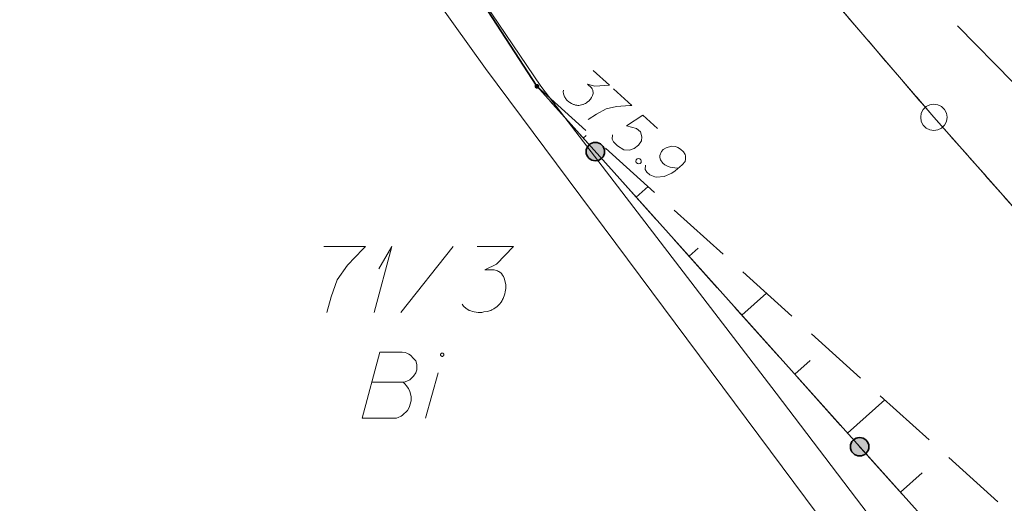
# Model space of a CAD drawing. Header units: metres. Extents: x 5555129 to 5555568, y 5636170 to 5636517.
# Tile 16 of 162: x 5555158 to 5555177, y 5636272 to 5636281. Entities that reach past the tile are written whole.
import ezdxf

# ---------------------------------------------------------------- set-up
doc = ezdxf.new("R2010")
doc.units = ezdxf.units.M
doc.header["$MEASUREMENT"] = 0
for name, pattern in [('L_0_05', [1.75, 1.25, -0.5]), ('L_0_06', [2, 1.5, -0.5]), ('PRZER1-1', [2, 1, -1])]:
    doc.linetypes.add(name, pattern=pattern)
doc.layers.add('#digitalizacja', color=7, linetype='Continuous', lineweight=18)
doc.layers.add('#skartowane', color=7, linetype='Continuous', lineweight=18)
for name, color, linetype, lineweight, true_color in [('GEPPGD', 7, 'Continuous', 18, 0x008000), ('GESDZI', 7, 'Continuous', 18, 0x0a0909), ('GESDZI_O', 7, 'Continuous', 18, 0x0a0909), ('GESUZY', 7, 'PRZER1-1', 18, 0x008000), ('GESUZY_O', 7, 'PRZER1-1', 18, 0x008000)]:
    doc.layers.add(name, color=color, linetype=linetype, lineweight=lineweight, true_color=true_color)

# ---------------------------------------------------------------- blocks, each defined once
blk = doc.blocks.new('EPPGS')
at = {"color": 0, "flags": 128}
blk.add_lwpolyline([(0.5, 0), (0.475528, -0.154508), (0.404508, -0.293893), (0.293893, -0.404508), (0.154508, -0.475528), (0, -0.5), (-0.154508, -0.475528), (-0.293893, -0.404508), (-0.404508, -0.293893), (-0.475528, -0.154508), (-0.5, 0), (-0.475528, 0.154508), (-0.404508, 0.293893), (-0.293893, 0.404508), (-0.154508, 0.475528), (0, 0.5), (0.154508, 0.475528), (0.293893, 0.404508), (0.404508, 0.293893), (0.475528, 0.154508), (0.5, 0)], close=True, dxfattribs=at)
blk = doc.blocks.new('*U70')
at = {"layer": 'GESUZY_O', "color": 96, "linetype": 'ByBlock', "lineweight": 18, "true_color": 0x008000}
blk.add_line((5555165.682, 5636273.226), (5555165.919, 5636274.082), dxfattribs=at)
at = {"layer": 'GESUZY_O', "color": 96, "linetype": 'ByBlock', "lineweight": 18, "true_color": 0x008000, "flags": 128}
blk.add_lwpolyline([(5555166.029, 5636274.427), (5555166.028, 5636274.43), (5555166.028, 5636274.433), (5555166.027, 5636274.436), (5555166.026, 5636274.439), (5555166.024, 5636274.442), (5555166.023, 5636274.445), (5555166.02, 5636274.447), (5555166.018, 5636274.45), (5555166.016, 5636274.452), (5555166.013, 5636274.454), (5555166.01, 5636274.455), (5555166.007, 5636274.456), (5555166.004, 5636274.457), (5555166.001, 5636274.457), (5555165.997, 5636274.458), (5555165.994, 5636274.457), (5555165.991, 5636274.457), (5555165.988, 5636274.456), (5555165.985, 5636274.455), (5555165.982, 5636274.454), (5555165.979, 5636274.452), (5555165.977, 5636274.45), (5555165.974, 5636274.447), (5555165.972, 5636274.445), (5555165.97, 5636274.442), (5555165.969, 5636274.439), (5555165.968, 5636274.436), (5555165.967, 5636274.433), (5555165.966, 5636274.43), (5555165.966, 5636274.427), (5555165.966, 5636274.423), (5555165.967, 5636274.42), (5555165.968, 5636274.417), (5555165.969, 5636274.414), (5555165.97, 5636274.411), (5555165.972, 5636274.408), (5555165.974, 5636274.406), (5555165.977, 5636274.403), (5555165.979, 5636274.401), (5555165.982, 5636274.4), (5555165.985, 5636274.398), (5555165.988, 5636274.397), (5555165.991, 5636274.396), (5555165.994, 5636274.396), (5555165.997, 5636274.395), (5555166.001, 5636274.396), (5555166.004, 5636274.396), (5555166.007, 5636274.397), (5555166.01, 5636274.398), (5555166.013, 5636274.4), (5555166.016, 5636274.401), (5555166.018, 5636274.403), (5555166.02, 5636274.406), (5555166.023, 5636274.408), (5555166.024, 5636274.411), (5555166.026, 5636274.414), (5555166.027, 5636274.417), (5555166.028, 5636274.42), (5555166.028, 5636274.423), (5555166.029, 5636274.427)], dxfattribs=at)
blk = doc.blocks.new('*U86')
at = {"layer": 'GESDZI_O', "color": 96, "linetype": 'ByBlock', "lineweight": 18}
for q in [(5555164.71, 5636275.226), (5555164.799, 5636276.053)]:
    blk.add_line((5555165.045, 5636276.476), q, dxfattribs=at)

msp = doc.modelspace()

# ---------------------------------------------------------------- hatches: boundary and pattern name
at = {"layer": '#skartowane', "linetype": 'Continuous', "lineweight": 18}
h = msp.add_hatch(color=7, dxfattribs=at)
edge = h.paths.add_edge_path()
edge.add_arc((5555167.79, 5636279.51), 0.045, 0, 360)
at = {"layer": '#skartowane', "linetype": 'Continuous', "lineweight": 35}
h = msp.add_hatch(color=7, dxfattribs=at)
edge = h.paths.add_edge_path()
edge.add_arc((5555168.897, 5636278.273), 0.175, 0, 360)
h = msp.add_hatch(color=7, dxfattribs=at)
edge = h.paths.add_edge_path()
edge.add_arc((5555173.899, 5636272.684), 0.175, 0, 360)

# ---------------------------------------------------------------- linework, layer by layer
at = {"layer": '#digitalizacja', "color": 36, "linetype": 'Continuous', "lineweight": 18, "true_color": 0x803300, "flags": 128}
for points in [[(5555176.621, 5636268.039), (5555172.322, 5636273.699), (5555167.867, 5636279.515), (5555164.409, 5636284.623), (5555159.53, 5636292.876), (5555156.905, 5636297.117), (5555153.86, 5636302.373)], [(5555175.804, 5636267.776), (5555166.819, 5636279.847), (5555164.329, 5636283.323)]]:
    msp.add_lwpolyline(points, dxfattribs=at)
at = {"layer": '#skartowane', "color": 7, "linetype": 'L_0_06', "lineweight": 18, "flags": 128}
msp.add_lwpolyline([(5555319.91, 5636279.38), (5555323.03, 5636275.28), (5555329.28, 5636268.46), (5555334.03, 5636263.4), (5555345.03, 5636252.49), (5555346.54, 5636251.45), (5555345.73, 5636247.93), (5555332.42, 5636261.49), (5555327.2, 5636266.8), (5555317.86, 5636277.41), (5555315.42, 5636280.01), (5555313.35, 5636281.16), (5555310.91, 5636281.48), (5555308.55, 5636280.93), (5555307.33, 5636278.49), (5555300.21, 5636263.98), (5555298.84, 5636260.31), (5555299.74, 5636259.03), (5555298.26, 5636255.27), (5555297.04, 5636255.1), (5555292.88, 5636247), (5555292.08, 5636246.05), (5555288.59, 5636239.37), (5555285.9, 5636234.86), (5555282.53, 5636231.41), (5555279.83, 5636229.99), (5555275.41, 5636228.95), (5555271.53, 5636229.31), (5555268.13, 5636230.4), (5555264.62, 5636232.17), (5555253.07, 5636239.68), (5555243.27, 5636245.93), (5555229.11, 5636254.41), (5555220.5, 5636258.77), (5555213.45, 5636261.65), (5555208.14, 5636263.06), (5555202.51, 5636263.31), (5555198.72, 5636262.51), (5555193.02, 5636260.05), (5555189.79, 5636257.33), (5555186.81, 5636252.47), (5555184.72, 5636245.33), (5555179.71, 5636245.97), (5555181.09, 5636251.46), (5555182.84, 5636255.67), (5555185.21, 5636259.68), (5555188.88, 5636264.05), (5555188.73, 5636266.82), (5555186.51, 5636270.36), (5555177.24, 5636279.14), (5555172.12, 5636284.35), (5555168.67, 5636288.73), (5555165.68, 5636293.64), (5555163.11, 5636298.61), (5555159.69, 5636305.28), (5555154.96, 5636314.88), (5555157.25, 5636316.15), (5555161.87, 5636306.69), (5555165.41, 5636299.79), (5555167.81, 5636295.12), (5555170.82, 5636290.32), (5555174.09, 5636286.04), (5555178.95, 5636281.15), (5555193.27, 5636269.09), (5555198.74, 5636266.34), (5555202.91, 5636266.53), (5555208.67, 5636266.05), (5555214.33, 5636264.32), (5555221.74, 5636261.36), (5555230.37, 5636257.02), (5555244.89, 5636248.46), (5555254.7, 5636242.22), (5555266.71, 5636234.85), (5555271.59, 5636232.9), (5555275.32, 5636232.51), (5555278.58, 5636233.38), (5555282.52, 5636236.11), (5555285.35, 5636239.7), (5555289.44, 5636247.37), (5555294.78, 5636258.52), (5555297.61, 5636265.12), (5555304.52, 5636279.57), (5555309.3, 5636287.58), (5555310.96, 5636291.13)], dxfattribs=at)
at = {"layer": '#skartowane', "color": 7, "linetype": 'Continuous', "lineweight": 35, "flags": 128}
msp.add_lwpolyline([(5555177.89, 5636265.98), (5555176.4, 5636269.89), (5555167.79, 5636279.51), (5555166.7, 5636281.2), (5555164.77, 5636284.15)], dxfattribs=at)
at = {"layer": '#skartowane', "color": 7, "linetype": 'Continuous', "lineweight": 18, "flags": 128}
for points in [[(5555168.857, 5636279.808), (5555169.164, 5636279.531), (5555168.885, 5636279.512), (5555168.745, 5636279.551), (5555168.824, 5636279.48), (5555168.838, 5636279.46), (5555168.843, 5636279.447), (5555168.847, 5636279.435), (5555168.852, 5636279.423), (5555168.858, 5636279.394), (5555168.855, 5636279.373), (5555168.852, 5636279.352), (5555168.844, 5636279.334), (5555168.825, 5636279.296), (5555168.806, 5636279.266), (5555168.794, 5636279.252), (5555168.778, 5636279.235), (5555168.75, 5636279.213), (5555168.73, 5636279.199), (5555168.71, 5636279.185), (5555168.694, 5636279.176), (5555168.681, 5636279.171), (5555168.669, 5636279.167), (5555168.657, 5636279.162), (5555168.636, 5636279.156), (5555168.607, 5636279.151), (5555168.582, 5636279.149), (5555168.565, 5636279.149), (5555168.544, 5636279.152), (5555168.523, 5636279.155), (5555168.498, 5636279.162), (5555168.485, 5636279.165), (5555168.446, 5636279.184), (5555168.416, 5636279.204), (5555168.395, 5636279.215), (5555168.364, 5636279.243), (5555168.333, 5636279.279), (5555168.324, 5636279.295), (5555168.315, 5636279.311), (5555168.305, 5636279.327), (5555168.3, 5636279.348), (5555168.295, 5636279.369), (5555168.289, 5636279.406), (5555168.291, 5636279.435)], [(5555169.239, 5636279.464), (5555169.59, 5636279.147), (5555169.548, 5636279.145), (5555169.298, 5636279.124), (5555169.1, 5636279.08), (5555168.917, 5636278.983), (5555168.763, 5636278.883)], [(5555170.072, 5636278.712), (5555169.796, 5636278.962), (5555169.489, 5636278.762), (5555169.675, 5636278.713), (5555169.75, 5636278.645), (5555169.775, 5636278.551), (5555169.771, 5636278.475), (5555169.713, 5636278.393), (5555169.632, 5636278.33), (5555169.542, 5636278.3), (5555169.437, 5636278.307), (5555169.316, 5636278.385), (5555169.237, 5636278.456), (5555169.213, 5636278.509), (5555169.222, 5636278.589)], [(5555168.669, 5636278.528), (5555168.722, 5636278.575)], [(5555169.849, 5636278.015), (5555169.841, 5636277.935), (5555169.868, 5636277.886), (5555169.93, 5636277.831), (5555169.989, 5636277.809), (5555170.024, 5636277.794), (5555170.057, 5636277.788), (5555170.199, 5636277.803), (5555170.342, 5636277.865), (5555170.406, 5636277.91), (5555170.539, 5636278.022), (5555170.598, 5636278.087), (5555170.604, 5636278.129), (5555170.601, 5636278.196), (5555170.596, 5636278.217), (5555170.564, 5636278.27), (5555170.507, 5636278.321), (5555170.455, 5636278.352), (5555170.416, 5636278.371), (5555170.341, 5636278.375), (5555170.234, 5636278.344), (5555170.181, 5636278.312), (5555170.149, 5636278.277), (5555170.12, 5636278.201), (5555170.118, 5636278.163), (5555170.132, 5636278.118), (5555170.173, 5636278.057), (5555170.213, 5636278.021), (5555170.273, 5636277.991), (5555170.315, 5636277.976), (5555170.4, 5636277.964), (5555170.446, 5636277.962), (5555170.471, 5636277.964)], [(5555169.738, 5636278.139), (5555169.76, 5636278.119), (5555169.765, 5636278.099), (5555169.763, 5636278.069), (5555169.743, 5636278.047), (5555169.714, 5636278.042), (5555169.693, 5636278.045), (5555169.671, 5636278.064), (5555169.666, 5636278.085), (5555169.668, 5636278.114), (5555169.688, 5636278.136), (5555169.717, 5636278.142), (5555169.738, 5636278.139)], [(5555169.67, 5636277.41), (5555169.895, 5636277.612)], [(5555170.67, 5636276.292), (5555170.843, 5636276.447)], [(5555171.67, 5636275.175), (5555172.136, 5636275.592)], [(5555172.671, 5636274.057), (5555172.964, 5636274.319)], [(5555173.671, 5636272.939), (5555174.377, 5636273.571)], [(5555174.671, 5636271.821), (5555175.085, 5636272.191)]]:
    msp.add_lwpolyline(points, dxfattribs=at)
at = {"layer": '#skartowane', "color": 7, "linetype": 'L_0_05', "lineweight": 18, "flags": 128}
msp.add_lwpolyline([(5555167.79, 5636279.51), (5555177.44, 5636270.81), (5555179.97, 5636266.78), (5555180.92, 5636261.75), (5555177.42, 5636246.39), (5555173.95, 5636247.01), (5555177.89, 5636265.98), (5555176.4, 5636269.89), (5555167.79, 5636279.51)], close=True, dxfattribs=at)
at = {"layer": '#skartowane', "color": 7, "linetype": 'Continuous', "lineweight": 35}
for centre in [(5555168.897, 5636278.273), (5555173.899, 5636272.684)]:
    msp.add_circle(centre, 0.175, dxfattribs=at)
at = {"layer": 'GESDZI', "color": 96, "linetype": 'Continuous', "lineweight": 18, "flags": 128}
for points in [[(5555138.419, 5636351.998), (5555140.07, 5636349.47), (5555152.11, 5636327.91), (5555168.09, 5636295.87), (5555171.33, 5636290.55), (5555177.22, 5636283.54), (5555193.68, 5636269.44), (5555198.92, 5636266.95), (5555194.751, 5636266.179), (5555190.254, 5636262.036), (5555175.305, 5636278.922)], [(5555175.305, 5636278.922), (5555167.557, 5636287.96), (5555148.596, 5636326.003), (5555136.58, 5636347.5), (5555134.827, 5636350.189)], [(5555132.537, 5636307.812), (5555148.596, 5636326.003), (5555167.557, 5636287.96), (5555175.305, 5636278.922)], [(5555175.305, 5636278.922), (5555190.254, 5636262.036), (5555184.375, 5636256.62), (5555180.847, 5636237.963), (5555180.879, 5636235.703), (5555132.537, 5636279.6)]]:
    msp.add_lwpolyline(points, dxfattribs=at)
at = {"layer": 'GESDZI_O', "color": 96, "linetype": 'Continuous', "lineweight": 18}
msp.add_line((5555165.212, 5636275.226), (5555166.206, 5636276.476), dxfattribs=at)
at = {"layer": 'GESDZI_O', "color": 96, "linetype": 'Continuous', "lineweight": 18, "flags": 128}
for points in [[(5555163.755, 5636276.476), (5555164.543, 5636276.476), (5555164.494, 5636276.427), (5555164.208, 5636276.122), (5555164.011, 5636275.846), (5555163.893, 5636275.522), (5555163.814, 5636275.226)], [(5555166.659, 5636276.476), (5555167.348, 5636276.476), (5555167.023, 5636276.142), (5555166.806, 5636276.033), (5555166.983, 5636276.033), (5555167.023, 5636276.024), (5555167.042, 5636276.014), (5555167.062, 5636276.004), (5555167.082, 5636275.994), (5555167.121, 5636275.965), (5555167.141, 5636275.935), (5555167.161, 5636275.906), (5555167.17, 5636275.876), (5555167.19, 5636275.807), (5555167.2, 5636275.748), (5555167.2, 5636275.718), (5555167.2, 5636275.679), (5555167.19, 5636275.62), (5555167.18, 5636275.581), (5555167.17, 5636275.541), (5555167.161, 5636275.512), (5555167.151, 5636275.492), (5555167.141, 5636275.472), (5555167.131, 5636275.453), (5555167.111, 5636275.423), (5555167.082, 5636275.384), (5555167.052, 5636275.354), (5555167.033, 5636275.335), (5555167.003, 5636275.315), (5555166.974, 5636275.295), (5555166.934, 5636275.276), (5555166.915, 5636275.266), (5555166.846, 5636275.246), (5555166.787, 5636275.236), (5555166.747, 5636275.226), (5555166.678, 5636275.226), (5555166.6, 5636275.236), (5555166.57, 5636275.246), (5555166.541, 5636275.256), (5555166.511, 5636275.266), (5555166.482, 5636275.285), (5555166.452, 5636275.305), (5555166.403, 5636275.344), (5555166.373, 5636275.384)]]:
    msp.add_lwpolyline(points, dxfattribs=at)
at = {"layer": 'GESUZY', "color": 96, "linetype": 'PRZER1-1', "lineweight": 18, "ltscale": 0.5, "true_color": 0x008000}
for points in [[(5555138.419, 5636351.998), (5555140.07, 5636349.47), (5555145.81, 5636339.2), (5555152.11, 5636327.91), (5555168.09, 5636295.87), (5555171.33, 5636290.55), (5555177.22, 5636283.54), (5555193.68, 5636269.44), (5555198.92, 5636266.95), (5555194.751, 5636266.179), (5555190.254, 5636262.036), (5555180.593, 5636272.949), (5555175.305, 5636278.922), (5555167.557, 5636287.96), (5555148.596, 5636326.003), (5555136.58, 5636347.5), (5555134.827, 5636350.189)], [(5555132.537, 5636307.812), (5555142.643, 5636319.259), (5555148.596, 5636326.003), (5555167.557, 5636287.96), (5555175.305, 5636278.922), (5555180.593, 5636272.949)]]:
    msp.add_lwpolyline(points, dxfattribs=at)
at = {"layer": 'GESUZY_O', "color": 96, "linetype": 'Continuous', "lineweight": 18, "true_color": 0x008000, "flags": 128}
msp.add_lwpolyline([(5555164.669, 5636273.905), (5555165.259, 5636273.905), (5555165.299, 5636273.915), (5555165.387, 5636273.954), (5555165.456, 5636274.023), (5555165.496, 5636274.082), (5555165.515, 5636274.141), (5555165.515, 5636274.171), (5555165.515, 5636274.21), (5555165.515, 5636274.24), (5555165.496, 5636274.308), (5555165.456, 5636274.358), (5555165.397, 5636274.417), (5555165.368, 5636274.436), (5555165.328, 5636274.456), (5555165.299, 5636274.466), (5555165.24, 5636274.476), (5555164.816, 5636274.476), (5555164.482, 5636273.226), (5555165.131, 5636273.226), (5555165.161, 5636273.236), (5555165.22, 5636273.265), (5555165.249, 5636273.285), (5555165.338, 5636273.373), (5555165.377, 5636273.442), (5555165.387, 5636273.472), (5555165.407, 5636273.551), (5555165.407, 5636273.629), (5555165.397, 5636273.688), (5555165.387, 5636273.728), (5555165.358, 5636273.787), (5555165.318, 5636273.846), (5555165.299, 5636273.866), (5555165.259, 5636273.905)], dxfattribs=at)

# ---------------------------------------------------------------- block references
at = {"layer": 'GEPPGD', "color": 96, "lineweight": 18, "true_color": 0x008000, "xscale": 0.5, "yscale": 0.5, "zscale": 0.5, "rotation": 90}
msp.add_blockref('EPPGS', (5555175.305, 5636278.922), dxfattribs=at)
at = {"layer": 'GESDZI_O', "color": 96, "linetype": 'Continuous', "lineweight": 18}
msp.add_blockref('*U86', (0, 0), dxfattribs=at)
at = {"layer": 'GESUZY_O', "color": 96, "linetype": 'Continuous', "lineweight": 18, "true_color": 0x008000}
msp.add_blockref('*U70', (0, 0), dxfattribs=at)

doc.saveas('drawing.dxf')
